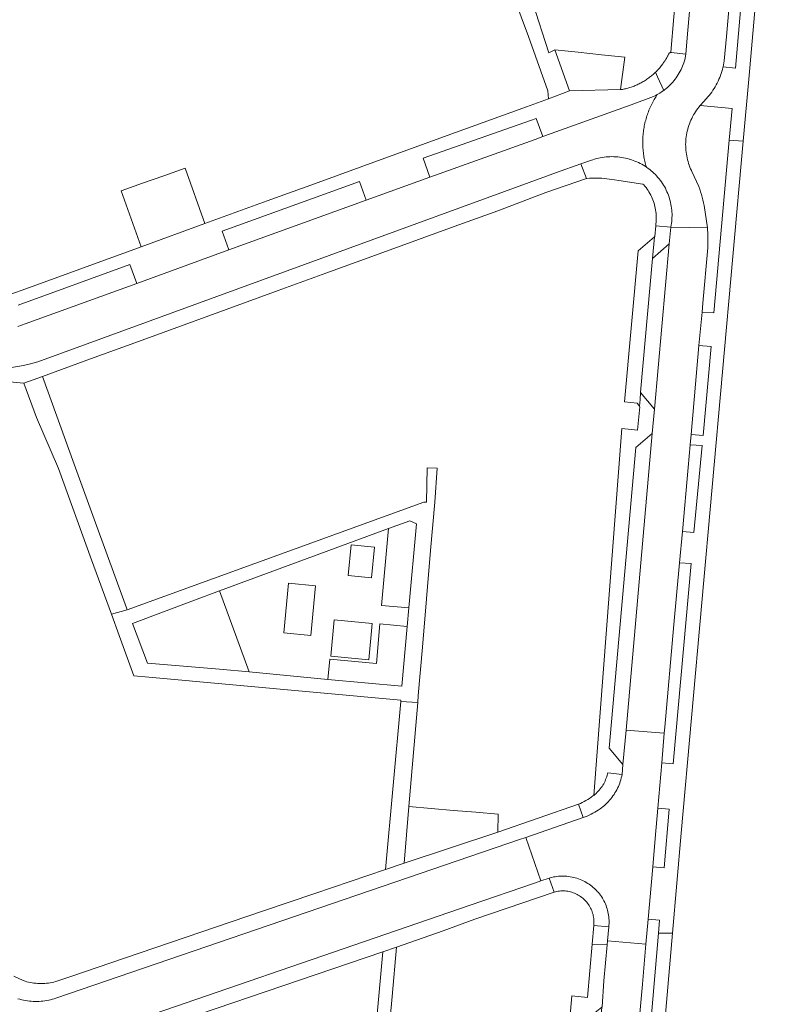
# Model space of a CAD drawing. Extents: x 146402 to 164798, y 455483 to 464134.
# Tile 130 of 256: x 156292 to 156389, y 458624 to 458752. Entities that reach past the tile are written whole.
import ezdxf

# ---------------------------------------------------------------- set-up
doc = ezdxf.new("R2010")
doc.units = 0
doc.header["$LTSCALE"] = 0.2
for name, color, linetype, lineweight in [('B-XX-VH-VERHARDING_ASFALT-GV', 252, 'CONTINUOUS', 18), ('B-XX-VH-VERHARDING_BETONSTRAATSTEEN-GV', 252, 'CONTINUOUS', 18), ('B-XX-VH-VERHARDING_TEGEL-GV', 252, 'CONTINUOUS', 18), ('B-XX-VH-VERHARDING_TEGEL_RUBBER-GV', 252, 'CONTINUOUS', 18)]:
    doc.layers.add(name, color=color, linetype=linetype, lineweight=lineweight)

msp = doc.modelspace()

# ---------------------------------------------------------------- linework, layer by layer
at = {"layer": 'B-XX-VH-VERHARDING_ASFALT-GV'}
msp.add_lwpolyline([(156290.479, 458707.008), (156292.009, 458707.229), (156292.957, 458707.449), (156293.889, 458707.732), (156360.476, 458732.015), (156361.298, 458732.314), (156364.465, 458733.466), (156365.854, 458733.941), (156366.014, 458733.995), (156366.256, 458734.069), (156366.501, 458734.136), (156366.747, 458734.195), (156366.996, 458734.247), (156367.246, 458734.29), (156367.497, 458734.326), (156367.749, 458734.353), (156368.002, 458734.373), (156368.255, 458734.385), (156368.509, 458734.389), (156368.763, 458734.384), (156369.016, 458734.372), (156369.269, 458734.352), (156369.521, 458734.323), (156369.772, 458734.287), (156370.022, 458734.243), (156370.27, 458734.191), (156370.516, 458734.131), (156370.761, 458734.064), (156370.799, 458734.053), (156371.035, 458733.982), (156371.269, 458733.903), (156371.5, 458733.817), (156371.728, 458733.723), (156371.953, 458733.622), (156372.174, 458733.514), (156372.392, 458733.399), (156372.606, 458733.276), (156372.816, 458733.147), (156372.985, 458733.035), (156372.931, 458733.221), (156372.881, 458733.408), (156372.833, 458733.595), (156372.789, 458733.783), (156372.748, 458733.971), (156372.711, 458734.16), (156372.676, 458734.35), (156372.645, 458734.541), (156372.618, 458734.732), (156372.593, 458734.923), (156372.572, 458735.115), (156372.554, 458735.307), (156372.54, 458735.5), (156372.529, 458735.692), (156372.521, 458735.885), (156372.517, 458736.078), (156372.515, 458736.271), (156372.518, 458736.464), (156372.523, 458736.657), (156372.532, 458736.85), (156372.544, 458737.042), (156372.56, 458737.235), (156372.579, 458737.427), (156372.601, 458737.618), (156372.626, 458737.81), (156372.655, 458738.001), (156372.687, 458738.191), (156372.722, 458738.381), (156372.761, 458738.57), (156372.803, 458738.758), (156372.848, 458738.946), (156372.897, 458739.132), (156372.948, 458739.318), (156373.003, 458739.503), (156373.061, 458739.687), (156373.122, 458739.871), (156373.187, 458740.052), (156373.254, 458740.233), (156373.325, 458740.413), (156373.398, 458740.591), (156373.475, 458740.768), (156373.555, 458740.944), (156373.638, 458741.118), (156373.723, 458741.291), (156373.812, 458741.463), (156373.904, 458741.632), (156373.999, 458741.8), (156374.096, 458741.967), (156374.197, 458742.132), (156374.3, 458742.295), (156374.406, 458742.457), (156374.332, 458742.416), (156374.115, 458742.304), (156373.895, 458742.2), (156371.017, 458741.142), (156359.544, 458737.016), (156358.542, 458736.62), (156344.853, 458731.744), (156336.588, 458728.747), (156318.722, 458722.268), (156306.746, 458717.925), (156292.229, 458712.661), (156291.282, 458712.32)], dxfattribs=at)
msp.add_lwpolyline([(156372.929, 458632.059), (156367.922, 458632.498), (156367.878, 458631.979), (156367.478, 458627.3), (156367.241, 458623.919), (156367.18, 458623.86), (156359.921, 458543.335), (156359.363, 458540.018), (156356.643, 458522.778), (156354.53, 458509.995), (156358.966, 458509.191), (156359.011, 458509.495), (156363.568, 458536.537), (156364.918, 458544.757), (156365.301, 458548.123), (156366.267, 458556.995), (156366.313, 458557.655), (156367.31, 458568.798), (156368.663, 458583.918), (156369.096, 458588.832), (156369.215, 458590.134), (156371.42, 458614.958), (156372.476, 458626.84)], close=True, dxfattribs=at)
at = {"layer": 'B-XX-VH-VERHARDING_BETONSTRAATSTEEN-GV'}
for points in [[(156379.977, 458768.798), (156378.332, 458750.342), (156378.109, 458747.722), (156377.975, 458746.956), (156377.939, 458746.832), (156377.865, 458746.599), (156377.784, 458746.37), (156377.695, 458746.142), (156377.598, 458745.918), (156377.495, 458745.698), (156377.384, 458745.481), (156377.266, 458745.267), (156377.141, 458745.058), (156377.01, 458744.852), (156376.872, 458744.652), (156376.727, 458744.455), (156376.576, 458744.264), (156376.418, 458744.078), (156376.255, 458743.897), (156376.086, 458743.721), (156375.911, 458743.552), (156375.731, 458743.387), (156375.545, 458743.229), (156375.354, 458743.078), (156375.244, 458742.995), (156375.159, 458742.932), (156374.959, 458742.793), (156374.754, 458742.66), (156374.545, 458742.535), (156374.406, 458742.457), (156374.3, 458742.295), (156374.197, 458742.132), (156374.096, 458741.967), (156373.999, 458741.8), (156373.904, 458741.632), (156373.812, 458741.463), (156373.723, 458741.291), (156373.638, 458741.118), (156373.555, 458740.944), (156373.475, 458740.768), (156373.398, 458740.591), (156373.325, 458740.413), (156373.254, 458740.233), (156373.187, 458740.052), (156373.122, 458739.871), (156373.061, 458739.687), (156373.003, 458739.503), (156372.948, 458739.318), (156372.897, 458739.132), (156372.848, 458738.946), (156372.803, 458738.758), (156372.761, 458738.57), (156372.722, 458738.381), (156372.687, 458738.191), (156372.655, 458738.001), (156372.626, 458737.81), (156372.601, 458737.618), (156372.579, 458737.427), (156372.56, 458737.235), (156372.544, 458737.042), (156372.532, 458736.85), (156372.523, 458736.657), (156372.518, 458736.464), (156372.515, 458736.271), (156372.517, 458736.078), (156372.521, 458735.885), (156372.529, 458735.692), (156372.54, 458735.5), (156372.554, 458735.307), (156372.572, 458735.115), (156372.593, 458734.923), (156372.618, 458734.732), (156372.645, 458734.541), (156372.676, 458734.35), (156372.711, 458734.16), (156372.748, 458733.971), (156372.789, 458733.783), (156372.833, 458733.595), (156372.881, 458733.408), (156372.931, 458733.221), (156372.985, 458733.035), (156373.021, 458733.011), (156373.222, 458732.868), (156373.419, 458732.719), (156373.61, 458732.564), (156373.796, 458732.402), (156373.977, 458732.235), (156374.153, 458732.062), (156374.322, 458731.883), (156374.486, 458731.698), (156374.644, 458731.509), (156374.795, 458731.314), (156374.94, 458731.115), (156375.079, 458730.911), (156375.21, 458730.703), (156375.335, 458730.49), (156375.453, 458730.274), (156375.565, 458730.054), (156375.668, 458729.83), (156375.765, 458729.603), (156375.854, 458729.374), (156375.935, 458729.141), (156376.009, 458728.906), (156376.076, 458728.668), (156376.134, 458728.429), (156376.185, 458728.188), (156376.228, 458727.945), (156376.263, 458727.701), (156376.29, 458727.456), (156376.309, 458727.21), (156376.32, 458726.964), (156376.323, 458726.717), (156376.318, 458726.471), (156376.305, 458726.225), (156376.284, 458725.979), (156376.255, 458725.734), (156376.219, 458725.49), (156376.174, 458725.248), (156380.929, 458725.126), (156380.494, 458728.053), (156380.417, 458728.407), (156380.332, 458728.76), (156380.24, 458729.111), (156380.14, 458729.459), (156380.032, 458729.806), (156379.917, 458730.149), (156379.794, 458730.491), (156379.786, 458730.512), (156378.913, 458732.445), (156378.849, 458732.576), (156378.745, 458732.805), (156378.649, 458733.036), (156378.56, 458733.27), (156378.479, 458733.507), (156378.405, 458733.746), (156378.339, 458733.988), (156378.281, 458734.232), (156378.23, 458734.477), (156378.187, 458734.724), (156378.153, 458734.972), (156378.126, 458735.221), (156378.107, 458735.471), (156378.096, 458735.721), (156378.093, 458735.972), (156378.098, 458736.222), (156378.111, 458736.472), (156378.132, 458736.722), (156378.161, 458736.971), (156378.198, 458737.219), (156378.243, 458737.465), (156378.296, 458737.71), (156378.356, 458737.953), (156378.425, 458738.194), (156378.501, 458738.433), (156378.584, 458738.669), (156378.675, 458738.903), (156378.773, 458739.133), (156378.879, 458739.36), (156378.992, 458739.584), (156379.112, 458739.804), (156379.239, 458740.02), (156379.372, 458740.231), (156379.513, 458740.439), (156379.66, 458740.642), (156379.813, 458740.84), (156379.973, 458741.033), (156380.813, 458741.941), (156380.992, 458742.146), (156381.166, 458742.355), (156381.332, 458742.57), (156381.493, 458742.79), (156381.647, 458743.014), (156381.795, 458743.242), (156381.935, 458743.475), (156382.069, 458743.712), (156382.196, 458743.953), (156382.315, 458744.197), (156382.427, 458744.445), (156382.532, 458744.696), (156382.63, 458744.949), (156382.72, 458745.206), (156382.802, 458745.465), (156382.877, 458745.727), (156382.944, 458745.99), (156382.961, 458746.061), (156383.099, 458746.833), (156383.422, 458750.006), (156385.009, 458768.454)], [(156296.661, 458618.766), (156350.086, 458637.097), (156358.442, 458639.963), (156359.27, 458640.279), (156357.34, 458645.898), (156356.513, 458645.644), (156353.332, 458644.556), (156296.253, 458625.026), (156296.036, 458624.955), (156295.794, 458624.884), (156295.55, 458624.821), (156295.303, 458624.765), (156295.055, 458624.717), (156294.806, 458624.677), (156294.556, 458624.645), (156294.304, 458624.621), (156294.052, 458624.605), (156293.8, 458624.597), (156293.548, 458624.596), (156293.295, 458624.604), (156293.043, 458624.62), (156292.792, 458624.644), (156292.541, 458624.676), (156292.292, 458624.715), (156292.044, 458624.763), (156291.798, 458624.818), (156291.553, 458624.881), (156291.311, 458624.952)]]:
    msp.add_lwpolyline(points, dxfattribs=at)
for points in [[(156364.123, 458747.956), (156361.094, 458748.278), (156363.016, 458742.924), (156369.635, 458743.099), (156370.181, 458747.311), (156367.153, 458747.633)], [(156315.606, 458725.694), (156313.061, 458732.896), (156310.286, 458731.916), (156307.515, 458730.937), (156304.745, 458729.958), (156307.317, 458722.679)], [(156380.929, 458725.126), (156376.174, 458725.248), (156375.942, 458723.061), (156374.039, 458701.554), (156373.739, 458698.424), (156370.355, 458659.863), (156375.312, 458659.455), (156375.399, 458660.253), (156376.578, 458673.607), (156377.274, 458681.587), (156377.676, 458685.675), (156378.412, 458693.979), (156378.689, 458696.941), (156378.795, 458698.299), (156379.827, 458709.839), (156380.236, 458714.2), (156380.31, 458715.365), (156380.961, 458722.535), (156380.973, 458723.016), (156380.976, 458723.497), (156380.972, 458723.979), (156380.959, 458724.46), (156380.939, 458724.94)], [(156374.039, 458701.554), (156375.942, 458723.061), (156373.786, 458721.158), (156373.784, 458721.156), (156372.228, 458703.77), (156372.242, 458703.753)], [(156370.355, 458659.863), (156373.739, 458698.424), (156371.627, 458696.613), (156368.139, 458657.535), (156369.949, 458655.385)], [(156375.312, 458659.455), (156370.355, 458659.863), (156369.949, 458655.385), (156369.823, 458654.107), (156369.778, 458653.88), (156369.725, 458653.65), (156369.665, 458653.422), (156369.596, 458653.196), (156369.52, 458652.972), (156369.436, 458652.751), (156369.345, 458652.534), (156369.246, 458652.319), (156369.141, 458652.108), (156369.028, 458651.9), (156368.908, 458651.697), (156368.782, 458651.497), (156368.648, 458651.302), (156368.508, 458651.112), (156368.362, 458650.927), (156368.21, 458650.746), (156368.052, 458650.571), (156367.887, 458650.401), (156367.718, 458650.237), (156367.542, 458650.079), (156367.362, 458649.927), (156367.176, 458649.781), (156366.969, 458649.631), (156366.742, 458649.477), (156366.51, 458649.329), (156366.274, 458649.188), (156366.034, 458649.053), (156365.791, 458648.926), (156365.543, 458648.806), (156365.293, 458648.693), (156365.039, 458648.588), (156364.782, 458648.49), (156357.34, 458645.898), (156359.27, 458640.279), (156360.332, 458640.635), (156360.467, 458640.674), (156360.682, 458640.728), (156360.898, 458640.775), (156361.117, 458640.814), (156361.336, 458640.846), (156361.557, 458640.869), (156361.778, 458640.884), (156362, 458640.891), (156362.221, 458640.891), (156362.443, 458640.882), (156362.664, 458640.865), (156362.884, 458640.841), (156363.104, 458640.808), (156363.322, 458640.768), (156363.538, 458640.72), (156363.753, 458640.663), (156363.965, 458640.6), (156364.175, 458640.528), (156364.382, 458640.449), (156364.587, 458640.363), (156364.788, 458640.269), (156364.985, 458640.168), (156365.179, 458640.061), (156365.369, 458639.946), (156365.554, 458639.824), (156365.735, 458639.696), (156365.911, 458639.561), (156366.082, 458639.42), (156366.248, 458639.273), (156366.409, 458639.121), (156366.564, 458638.962), (156366.614, 458638.907), (156366.757, 458638.744), (156366.894, 458638.575), (156367.024, 458638.401), (156367.148, 458638.223), (156367.266, 458638.04), (156367.376, 458637.853), (156367.48, 458637.661), (156367.576, 458637.467), (156367.666, 458637.269), (156367.748, 458637.067), (156367.822, 458636.863), (156367.889, 458636.656), (156367.948, 458636.447), (156368, 458636.236), (156368.043, 458636.023), (156368.079, 458635.809), (156368.107, 458635.593), (156368.127, 458635.377), (156368.139, 458635.16), (156368.143, 458634.943), (156368.139, 458634.725), (156368.127, 458634.508), (156368.107, 458634.292), (156367.922, 458632.498), (156372.929, 458632.059), (156373.213, 458635.296), (156373.812, 458642.086), (156374.13, 458645.789), (156374.47, 458649.716), (156374.992, 458655.607)], [(156345.021, 458649.682), (156342.121, 458649.928), (156341.497, 458642.567), (156353.662, 458646.584), (156353.719, 458648.945), (156350.819, 458649.191), (156347.92, 458649.436)]]:
    msp.add_lwpolyline(points, close=True, dxfattribs=at)
at = {"layer": 'B-XX-VH-VERHARDING_TEGEL-GV'}
for points in [[(156385.427, 458829.458), (156383.498, 458829.535), (156383.208, 458826.589), (156383.393, 458826.593), (156382.68, 458818.636), (156381.648, 458807.119), (156381.486, 458807.121), (156380.128, 458792.248), (156376.562, 458752.54), (156376.152, 458747.981), (156376.228, 458747.933), (156378.109, 458747.722), (156378.332, 458750.342), (156379.977, 458768.798), (156381.999, 458791.146), (156383.6, 458809.007), (156383.672, 458809.744), (156384.139, 458815.235), (156384.194, 458815.987)], [(156358.204, 458754.467), (156351.787, 458771.769), (156350.039, 458771.197), (156353.062, 458762.774), (156356.732, 458752.547), (156357.646, 458750), (156360.171, 458742.965), (156360.276, 458741.891), (156363.016, 458742.924), (156361.094, 458748.278), (156360.299, 458747.871)], [(156376.228, 458747.933), (156376.152, 458747.981), (156375.93, 458747.826), (156375.905, 458747.772), (156375.882, 458747.725), (156375.84, 458747.638), (156375.817, 458747.594), (156375.772, 458747.505), (156375.75, 458747.464), (156375.702, 458747.374), (156375.698, 458747.367), (156375.681, 458747.335), (156375.63, 458747.244), (156375.621, 458747.228), (156375.609, 458747.207), (156375.585, 458747.166), (156375.556, 458747.115), (156375.548, 458747.101), (156375.536, 458747.081), (156375.479, 458746.987), (156375.474, 458746.979), (156375.46, 458746.956), (156375.421, 458746.895), (156375.4, 458746.861), (156375.382, 458746.833), (156375.373, 458746.819), (156375.319, 458746.736), (156375.301, 458746.71), (156375.269, 458746.663), (156375.235, 458746.613), (156375.219, 458746.589), (156375.15, 458746.491), (156375.145, 458746.485), (156375.135, 458746.47), (156375.062, 458746.371), (156375.048, 458746.352), (156375.033, 458746.332), (156374.973, 458746.252), (156374.96, 458746.236), (156374.881, 458746.135), (156374.869, 458746.121), (156374.787, 458746.02), (156374.777, 458746.008), (156374.762, 458745.991), (156374.691, 458745.906), (156374.682, 458745.896), (156374.593, 458745.794), (156374.586, 458745.786), (156374.557, 458745.754), (156374.493, 458745.683), (156374.488, 458745.678), (156374.462, 458745.65), (156374.391, 458745.575), (156374.388, 458745.571), (156374.287, 458745.467), (156374.182, 458745.363), (156374.444, 458744.778), (156375.244, 458742.995), (156375.354, 458743.078), (156375.545, 458743.229), (156375.731, 458743.387), (156375.911, 458743.552), (156376.086, 458743.721), (156376.255, 458743.897), (156376.418, 458744.078), (156376.576, 458744.264), (156376.727, 458744.455), (156376.872, 458744.652), (156377.01, 458744.852), (156377.141, 458745.058), (156377.266, 458745.267), (156377.384, 458745.481), (156377.495, 458745.698), (156377.598, 458745.918), (156377.695, 458746.142), (156377.784, 458746.37), (156377.865, 458746.599), (156377.939, 458746.832), (156377.975, 458746.956), (156378.109, 458747.722)], [(156385.581, 458736.411), (156383.77, 458736.544), (156381.754, 458714.09), (156380.236, 458714.2), (156379.827, 458709.839), (156381.412, 458709.708), (156380.387, 458698.166), (156378.795, 458698.299), (156378.689, 458696.941), (156380.219, 458696.837), (156379.176, 458685.553), (156377.676, 458685.675), (156377.274, 458681.587), (156378.823, 458681.495), (156376.465, 458655.49), (156374.992, 458655.607), (156374.47, 458649.716), (156375.971, 458649.607), (156375.309, 458641.973), (156373.812, 458642.086), (156373.213, 458635.296), (156374.707, 458635.171), (156374.559, 458633.468), (156376.4, 458633.468), (156377.528, 458646.477)], [(156368.763, 458734.384), (156368.509, 458734.389), (156368.255, 458734.385), (156368.002, 458734.373), (156367.749, 458734.353), (156367.497, 458734.326), (156367.246, 458734.29), (156366.996, 458734.247), (156366.747, 458734.195), (156366.501, 458734.136), (156366.256, 458734.069), (156366.014, 458733.995), (156365.854, 458733.941), (156364.465, 458733.466), (156365.202, 458731.554), (156365.258, 458731.559), (156365.584, 458731.581), (156365.911, 458731.595), (156366.237, 458731.602), (156366.564, 458731.6), (156366.891, 458731.59), (156367.217, 458731.573), (156367.542, 458731.547), (156367.867, 458731.513), (156368.192, 458731.472), (156368.514, 458731.422), (156368.836, 458731.365), (156369.424, 458731.28), (156372.546, 458730.832), (156372.652, 458730.714), (156372.8, 458730.541), (156372.941, 458730.362), (156373.077, 458730.178), (156373.205, 458729.99), (156373.327, 458729.797), (156373.442, 458729.6), (156373.551, 458729.4), (156373.652, 458729.195), (156373.746, 458728.987), (156373.832, 458728.776), (156373.911, 458728.562), (156373.983, 458728.346), (156374.047, 458728.127), (156374.103, 458727.906), (156374.151, 458727.683), (156374.192, 458727.458), (156374.224, 458727.233), (156374.249, 458727.006), (156374.266, 458726.778), (156374.274, 458726.55), (156374.275, 458726.322), (156374.268, 458726.094), (156374.252, 458725.867), (156374.229, 458725.64), (156374.198, 458725.414), (156376.174, 458725.248), (156376.219, 458725.49), (156376.255, 458725.734), (156376.284, 458725.979), (156376.305, 458726.225), (156376.318, 458726.471), (156376.323, 458726.717), (156376.32, 458726.964), (156376.309, 458727.21), (156376.29, 458727.456), (156376.263, 458727.701), (156376.228, 458727.945), (156376.185, 458728.188), (156376.134, 458728.429), (156376.076, 458728.668), (156376.009, 458728.906), (156375.935, 458729.141), (156375.854, 458729.374), (156375.765, 458729.603), (156375.668, 458729.83), (156375.565, 458730.054), (156375.453, 458730.274), (156375.335, 458730.49), (156375.21, 458730.703), (156375.079, 458730.911), (156374.94, 458731.115), (156374.795, 458731.314), (156374.644, 458731.509), (156374.486, 458731.698), (156374.322, 458731.883), (156374.153, 458732.062), (156373.977, 458732.235), (156373.796, 458732.402), (156373.61, 458732.564), (156373.419, 458732.719), (156373.222, 458732.868), (156373.021, 458733.011), (156372.985, 458733.035), (156372.816, 458733.147), (156372.606, 458733.276), (156372.392, 458733.399), (156372.174, 458733.514), (156371.953, 458733.622), (156371.728, 458733.723), (156371.5, 458733.817), (156371.269, 458733.903), (156371.035, 458733.982), (156370.799, 458734.053), (156370.761, 458734.064), (156370.516, 458734.131), (156370.27, 458734.191), (156370.022, 458734.243), (156369.772, 458734.287), (156369.521, 458734.323), (156369.269, 458734.352), (156369.016, 458734.372)], [(156376.174, 458725.248), (156374.198, 458725.414), (156374.068, 458724.01), (156374.037, 458723.984), (156373.786, 458721.158), (156375.942, 458723.061)], [(156373.786, 458721.158), (156374.037, 458723.984), (156371.901, 458722.158), (156370.129, 458702.53), (156371.785, 458702.335), (156372.083, 458701.966), (156372.162, 458702.85), (156372.242, 458703.753), (156372.228, 458703.77), (156373.784, 458721.156)], [(156298.635, 458694.425), (156294.493, 458705.839), (156292.08, 458704.962), (156293.701, 458700.496), (156296.584, 458693.868), (156300.886, 458682.01), (156303.462, 458674.911), (156305.497, 458675.512), (156305.406, 458675.762), (156301.404, 458686.794)], [(156374.039, 458701.554), (156372.242, 458703.753), (156372.162, 458702.85), (156372.083, 458701.966), (156372.154, 458701.878), (156371.829, 458698.845), (156369.807, 458699.058), (156366.155, 458651.385), (156366.309, 458651.511), (156366.459, 458651.643), (156366.602, 458651.781), (156366.741, 458651.924), (156366.873, 458652.073), (156366.999, 458652.228), (156367.119, 458652.387), (156367.233, 458652.551), (156367.339, 458652.719), (156367.439, 458652.891), (156367.532, 458653.067), (156367.618, 458653.247), (156367.697, 458653.431), (156367.768, 458653.617), (156367.831, 458653.806), (156367.887, 458653.997), (156367.935, 458654.19), (156367.958, 458654.294), (156369.823, 458654.107), (156369.949, 458655.385), (156368.139, 458657.535), (156371.627, 458696.613), (156373.739, 458698.424)], [(156345.791, 458693.919), (156344.513, 458693.965), (156344.421, 458689.496), (156344.063, 458689.502), (156305.497, 458675.512), (156303.462, 458674.911), (156304.453, 458672.18), (156306.367, 458666.904), (156308.331, 458666.726), (156341.069, 458663.756), (156341.054, 458663.588), (156343.268, 458663.457), (156343.346, 458664.382), (156343.877, 458670.656), (156344.409, 458676.93), (156344.941, 458683.205), (156345.473, 458689.479)], [(156339.481, 458686.067), (156342.233, 458687.067), (156343.131, 458686.678), (156342.131, 458675.741), (156341.904, 458673.344), (156341.223, 458665.572), (156331.598, 458666.455), (156321.34, 458667.435), (156317.52, 458667.798), (156308.132, 458668.561), (156306.215, 458673.724), (156314.243, 458676.743), (156317.519, 458677.968)], [(156338.579, 458676.058), (156339.481, 458686.067), (156317.519, 458677.968), (156321.34, 458667.435), (156331.598, 458666.455), (156331.848, 458669.101), (156337.906, 458668.499), (156338.332, 458673.683), (156341.904, 458673.344), (156342.131, 458675.741)], [(156337.646, 458683.634), (156337.266, 458679.655), (156334.249, 458679.945), (156334.628, 458683.926)], [(156325.885, 458672.484), (156326.48, 458678.977), (156329.983, 458678.632), (156329.378, 458672.17)], [(156331.961, 458669.484), (156332.39, 458674.189), (156337.36, 458673.724), (156336.913, 458668.995)], [(156343.268, 458663.457), (156341.054, 458663.588), (156339.073, 458641.742), (156341.497, 458642.567), (156342.121, 458649.928), (156342.633, 458655.968)], [(156369.823, 458654.107), (156367.958, 458654.294), (156367.935, 458654.19), (156367.887, 458653.997), (156367.831, 458653.806), (156367.768, 458653.617), (156367.697, 458653.431), (156367.618, 458653.247), (156367.532, 458653.067), (156367.439, 458652.891), (156367.339, 458652.719), (156367.233, 458652.551), (156367.119, 458652.387), (156366.999, 458652.228), (156366.873, 458652.073), (156366.741, 458651.924), (156366.602, 458651.781), (156366.459, 458651.643), (156366.309, 458651.511), (156366.155, 458651.385), (156366.043, 458651.301), (156365.822, 458651.142), (156365.596, 458650.99), (156365.366, 458650.845), (156365.131, 458650.706), (156364.893, 458650.574), (156364.651, 458650.45), (156364.405, 458650.332), (156364.156, 458650.222), (156364.782, 458648.49), (156365.039, 458648.588), (156365.293, 458648.693), (156365.543, 458648.806), (156365.791, 458648.926), (156366.034, 458649.053), (156366.274, 458649.188), (156366.51, 458649.329), (156366.742, 458649.477), (156366.969, 458649.631), (156367.176, 458649.781), (156367.362, 458649.927), (156367.542, 458650.079), (156367.718, 458650.237), (156367.887, 458650.401), (156368.052, 458650.571), (156368.21, 458650.746), (156368.362, 458650.927), (156368.508, 458651.112), (156368.648, 458651.302), (156368.782, 458651.497), (156368.908, 458651.697), (156369.028, 458651.9), (156369.141, 458652.108), (156369.246, 458652.319), (156369.345, 458652.534), (156369.436, 458652.751), (156369.52, 458652.972), (156369.596, 458653.196), (156369.665, 458653.422), (156369.725, 458653.65), (156369.778, 458653.88)], [(156362.443, 458640.882), (156362.221, 458640.891), (156362, 458640.891), (156361.778, 458640.884), (156361.557, 458640.869), (156361.336, 458640.846), (156361.117, 458640.814), (156360.898, 458640.775), (156360.682, 458640.728), (156360.467, 458640.674), (156360.332, 458640.635), (156360.982, 458638.82), (156361.159, 458638.865), (156361.336, 458638.902), (156361.514, 458638.931), (156361.694, 458638.952), (156361.875, 458638.966), (156362.056, 458638.971), (156362.237, 458638.968), (156362.417, 458638.957), (156362.597, 458638.938), (156362.777, 458638.912), (156362.954, 458638.877), (156363.13, 458638.835), (156363.304, 458638.785), (156363.476, 458638.727), (156363.644, 458638.662), (156363.81, 458638.589), (156363.973, 458638.509), (156364.131, 458638.422), (156364.286, 458638.328), (156364.437, 458638.227), (156364.582, 458638.12), (156364.723, 458638.007), (156364.859, 458637.887), (156364.99, 458637.761), (156365.114, 458637.63), (156365.233, 458637.494), (156365.346, 458637.352), (156365.452, 458637.205), (156365.552, 458637.054), (156365.645, 458636.899), (156365.731, 458636.74), (156365.81, 458636.576), (156365.881, 458636.41), (156365.945, 458636.241), (156366.002, 458636.069), (156366.051, 458635.895), (156366.092, 458635.718), (156366.126, 458635.541), (156366.151, 458635.361), (156366.169, 458635.181), (156366.178, 458635), (156366.18, 458634.819), (156366.173, 458634.639), (156366.159, 458634.458), (156368.107, 458634.292), (156368.127, 458634.508), (156368.139, 458634.725), (156368.143, 458634.943), (156368.139, 458635.16), (156368.127, 458635.377), (156368.107, 458635.593), (156368.079, 458635.809), (156368.043, 458636.023), (156368, 458636.236), (156367.948, 458636.447), (156367.889, 458636.656), (156367.822, 458636.863), (156367.748, 458637.067), (156367.666, 458637.269), (156367.576, 458637.467), (156367.48, 458637.661), (156367.376, 458637.853), (156367.266, 458638.04), (156367.148, 458638.223), (156367.024, 458638.401), (156366.894, 458638.575), (156366.757, 458638.744), (156366.614, 458638.907), (156366.564, 458638.962), (156366.409, 458639.121), (156366.248, 458639.273), (156366.082, 458639.42), (156365.911, 458639.561), (156365.735, 458639.696), (156365.554, 458639.824), (156365.369, 458639.946), (156365.179, 458640.061), (156364.985, 458640.168), (156364.788, 458640.269), (156364.587, 458640.363), (156364.382, 458640.449), (156364.175, 458640.528), (156363.965, 458640.6), (156363.753, 458640.663), (156363.538, 458640.72), (156363.322, 458640.768), (156363.104, 458640.808), (156362.884, 458640.841), (156362.664, 458640.865)], [(156368.107, 458634.292), (156366.159, 458634.458), (156365.947, 458632.035), (156367.878, 458631.979), (156367.922, 458632.498)], [(156339.934, 458625.227), (156340.519, 458631.646), (156338.731, 458631.039), (156336.001, 458601.095), (156337.719, 458600.939), (156338.262, 458606.892), (156338.811, 458612.907), (156339.377, 458619.116)], [(156367.878, 458631.979), (156365.947, 458632.035), (156365.342, 458625.128), (156363.317, 458625.332), (156360.094, 458588.414), (156356.095, 458543.989), (156355.946, 458541.796), (156355.96, 458540.439), (156355.153, 458535.399), (156355.45, 458535.355), (156356.71, 458535.167), (156354.667, 458523.067), (156352.724, 458510.357), (156354.53, 458509.995), (156356.643, 458522.778), (156359.363, 458540.018), (156357.928, 458541.798), (156361.903, 458586.977), (156365.017, 458622.123), (156367.18, 458623.86), (156367.241, 458623.919), (156367.478, 458627.3)]]:
    msp.add_lwpolyline(points, close=True, dxfattribs=at)
for points in [[(156386.715, 458770.416), (156384.589, 458745.903), (156382.961, 458746.061), (156382.944, 458745.99), (156382.877, 458745.727), (156382.802, 458745.465), (156382.72, 458745.206), (156382.63, 458744.949), (156382.532, 458744.696), (156382.427, 458744.445), (156382.315, 458744.197), (156382.196, 458743.953), (156382.069, 458743.712), (156381.935, 458743.475), (156381.795, 458743.242), (156381.647, 458743.014), (156381.493, 458742.79), (156381.332, 458742.57), (156381.166, 458742.355), (156380.992, 458742.146), (156380.813, 458741.941), (156379.973, 458741.033), (156384.139, 458740.652), (156383.77, 458736.544), (156385.581, 458736.411), (156386.345, 458744.94), (156388.837, 458773.246)], [(156291.325, 458715.083), (156305.865, 458720.355), (156306.746, 458717.925), (156318.722, 458722.268), (156317.841, 458724.698), (156335.707, 458731.176), (156336.588, 458728.747), (156344.853, 458731.744), (156343.972, 458734.173), (156357.944, 458739.103), (156358.673, 458739.351), (156359.544, 458737.016), (156371.017, 458741.142), (156373.895, 458742.2), (156374.115, 458742.304), (156374.332, 458742.416), (156374.406, 458742.457), (156374.545, 458742.535), (156374.754, 458742.66), (156374.959, 458742.793), (156375.159, 458742.932), (156375.244, 458742.995), (156374.444, 458744.778), (156374.182, 458745.363), (156374.077, 458745.263), (156373.971, 458745.164), (156373.863, 458745.068), (156373.754, 458744.973), (156373.643, 458744.88), (156373.53, 458744.79), (156373.415, 458744.701), (156373.3, 458744.614), (156373.182, 458744.529), (156373.064, 458744.446), (156372.943, 458744.366), (156372.822, 458744.287), (156372.699, 458744.211), (156372.575, 458744.136), (156372.449, 458744.064), (156372.322, 458743.994), (156372.194, 458743.926), (156372.065, 458743.86), (156371.935, 458743.797), (156371.804, 458743.736), (156371.672, 458743.677), (156371.538, 458743.621), (156371.404, 458743.567), (156371.269, 458743.515), (156371.133, 458743.465), (156370.996, 458743.418), (156370.858, 458743.373), (156370.72, 458743.331), (156370.581, 458743.291), (156370.441, 458743.253), (156370.3, 458743.218), (156370.159, 458743.185), (156370.018, 458743.155), (156369.876, 458743.127), (156369.635, 458743.099), (156363.016, 458742.924), (156360.276, 458741.891), (156357.392, 458740.872), (156348.179, 458737.54), (156339.005, 458734.204), (156329.854, 458730.876), (156323.716, 458728.643), (156315.606, 458725.694), (156307.317, 458722.679), (156292.322, 458717.225), (156290.377, 458716.518)], [(156288.354, 458705.304), (156292.08, 458704.962), (156294.493, 458705.839), (156300.742, 458708.111), (156306.99, 458710.383), (156316.109, 458713.699), (156325.13, 458716.979), (156331.335, 458719.235), (156339.202, 458722.096), (156347.538, 458725.127), (156353.685, 458727.36), (156359.932, 458729.719), (156365.202, 458731.554), (156364.465, 458733.466), (156361.298, 458732.314), (156360.476, 458732.015), (156293.889, 458707.732), (156292.957, 458707.449), (156292.009, 458707.229), (156290.479, 458707.008)], [(156291.311, 458624.952), (156291.553, 458624.881), (156291.798, 458624.818), (156292.044, 458624.763), (156292.292, 458624.715), (156292.541, 458624.676), (156292.792, 458624.644), (156293.043, 458624.62), (156293.295, 458624.604), (156293.548, 458624.596), (156293.8, 458624.597), (156294.052, 458624.605), (156294.304, 458624.621), (156294.556, 458624.645), (156294.806, 458624.677), (156295.055, 458624.717), (156295.303, 458624.765), (156295.55, 458624.821), (156295.794, 458624.884), (156296.036, 458624.955), (156296.253, 458625.026), (156353.332, 458644.556), (156356.513, 458645.644), (156357.34, 458645.898), (156364.782, 458648.49), (156364.156, 458650.222), (156353.662, 458646.584), (156341.497, 458642.567), (156339.073, 458641.742), (156329.912, 458638.63), (156323.094, 458636.314), (156305.171, 458630.225), (156298.304, 458627.892), (156296.357, 458627.23), (156296.199, 458627.184), (156295.97, 458627.123), (156295.74, 458627.071), (156295.507, 458627.026), (156295.273, 458626.989), (156295.038, 458626.96), (156294.802, 458626.939), (156294.565, 458626.926), (156294.329, 458626.921), (156294.092, 458626.924), (156293.855, 458626.935), (156293.619, 458626.954), (156293.384, 458626.981), (156293.15, 458627.016), (156292.916, 458627.058), (156292.685, 458627.109), (156292.456, 458627.167), (156292.228, 458627.233), (156292.003, 458627.307), (156290.762, 458627.875)], [(156312.744, 458622.212), (156338.731, 458631.039), (156340.519, 458631.646), (156346.557, 458633.798), (156350.691, 458635.272), (156360.982, 458638.82), (156360.332, 458640.635), (156359.27, 458640.279), (156358.442, 458639.963), (156350.086, 458637.097), (156296.661, 458618.766)], [(156372.926, 458593.385), (156376.4, 458633.468), (156374.559, 458633.468), (156372.942, 458614.823)]]:
    msp.add_lwpolyline(points, dxfattribs=at)
at = {"layer": 'B-XX-VH-VERHARDING_TEGEL_RUBBER-GV'}
for points in [[(156337.646, 458683.634), (156334.628, 458683.926), (156334.249, 458679.945), (156337.266, 458679.655)], [(156329.983, 458678.632), (156326.48, 458678.977), (156325.885, 458672.484), (156329.378, 458672.17)], [(156337.36, 458673.724), (156332.39, 458674.189), (156331.961, 458669.484), (156336.913, 458668.995)]]:
    msp.add_lwpolyline(points, close=True, dxfattribs=at)

doc.saveas('drawing.dxf')
